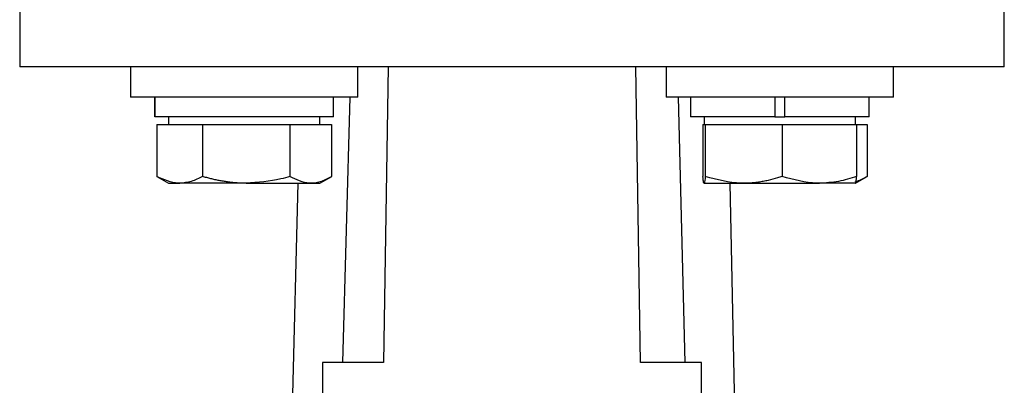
# Model space of a CAD drawing. Header units: millimetres. Extents: x 328 to 1048, y 21 to 717.
# Tile 20 of 22: x 742 to 807, y 326 to 351. Entities that reach past the tile are written whole.
import ezdxf

# ---------------------------------------------------------------- set-up
doc = ezdxf.new("R2010")
doc.units = ezdxf.units.MM

msp = doc.modelspace()

# ---------------------------------------------------------------- linework, layer by layer
at = {"color": 7, "linetype": 'Continuous', "lineweight": 25}
for p, q in [((742.364, 359.453), (742.364, 347.453)), ((807.364, 347.453), (807.364, 359.453)), ((749.686, 347.453), (749.686, 345.453)), ((764.686, 345.453), (764.686, 347.453)), ((766.684, 347.453), (766.391, 327.943)), ((783.337, 327.943), (783.044, 347.453)), ((785.042, 347.453), (785.042, 345.453)), ((800.042, 345.453), (800.042, 347.453)), ((764.686, 345.453), (749.686, 345.453)), ((751.286, 345.453), (751.286, 344.153)), ((751.295, 344.153), (751.295, 345.453)), ((763.086, 344.153), (763.086, 345.453)), ((764.148, 345.453), (763.667, 327.943)), ((800.042, 345.453), (785.042, 345.453)), ((785.835, 345.453), (786.264, 327.943)), ((786.642, 345.453), (786.642, 344.153)), ((792.217, 345.453), (792.217, 344.153)), ((792.867, 344.153), (792.867, 345.453)), ((798.442, 344.153), (798.442, 345.453)), ((751.295, 344.153), (751.286, 344.153)), ((763.086, 344.153), (751.295, 344.153)), ((752.186, 344.153), (752.186, 343.653)), ((762.186, 343.653), (762.186, 344.153)), ((792.217, 344.153), (786.642, 344.153)), ((787.542, 344.153), (787.542, 343.653)), ((792.217, 344.153), (792.867, 344.153)), ((798.442, 344.153), (792.867, 344.153)), ((797.542, 343.653), (797.542, 344.153)), ((751.415, 343.653), (751.415, 340.225)), ((751.415, 343.653), (752.925, 343.653)), ((752.925, 343.653), (754.435, 343.653)), ((754.435, 343.653), (754.435, 340.225)), ((754.435, 343.653), (757.32, 343.653)), ((757.32, 343.653), (760.206, 343.653)), ((760.206, 343.653), (760.206, 340.225)), ((760.206, 343.653), (761.582, 343.653)), ((761.582, 343.653), (762.958, 343.653)), ((762.958, 343.653), (762.958, 340.225)), ((787.466, 343.653), (787.466, 340.225)), ((787.466, 343.653), (787.544, 343.653)), ((787.544, 343.653), (787.621, 343.653)), ((787.621, 343.653), (787.621, 340.225)), ((787.621, 343.653), (790.159, 343.653)), ((790.159, 343.653), (792.696, 343.653)), ((792.696, 343.653), (792.696, 340.225)), ((792.696, 343.653), (795.157, 343.653)), ((795.157, 343.653), (797.617, 343.653)), ((797.617, 343.653), (798.313, 343.653)), ((797.617, 343.653), (797.617, 340.225)), ((798.313, 343.653), (798.313, 340.225)), ((751.411, 340.226), (752.186, 339.778)), ((751.415, 340.225), (751.499, 340.177)), ((762.186, 339.778), (762.962, 340.226)), ((797.544, 339.779), (798.317, 340.226)), ((752.186, 339.778), (752.925, 339.778)), ((757.32, 339.778), (752.925, 339.778)), ((757.32, 339.778), (761.582, 339.778)), ((760.715, 339.778), (759.091, 273.547)), ((761.582, 339.778), (762.186, 339.778)), ((787.54, 339.779), (787.542, 339.778)), ((787.544, 339.778), (790.159, 339.778)), ((790.68, 273.547), (789.256, 339.778)), ((790.159, 339.778), (795.157, 339.778)), ((797.54, 339.778), (795.157, 339.778)), ((797.542, 339.778), (797.544, 339.779)), ((762.364, 327.943), (762.364, 282.971)), ((766.391, 327.943), (762.364, 327.943)), ((787.364, 327.943), (783.337, 327.943)), ((787.364, 282.971), (787.364, 327.943))]:
    msp.add_line(p, q, dxfattribs=at)
for points, knots in [([(807.364, 347.453), (807.364, 347.453), (807.155, 347.453), (806.325, 347.453), (805.704, 347.453), (804.076, 347.453), (803.069, 347.453), (800.705, 347.453), (799.349, 347.453), (796.341, 347.453), (794.689, 347.453), (791.151, 347.453), (789.266, 347.453), (785.336, 347.453), (783.291, 347.453), (779.118, 347.453), (776.991, 347.453), (772.737, 347.453), (770.61, 347.453), (766.437, 347.453), (764.392, 347.453), (760.462, 347.453), (758.577, 347.453), (755.039, 347.453), (753.387, 347.453), (750.379, 347.453), (749.023, 347.453), (746.66, 347.453), (745.652, 347.453), (744.024, 347.453), (743.404, 347.453), (742.574, 347.453), (742.364, 347.453), (742.364, 347.453)], [0, 0, 0, 0, 0.0625, 0.0625, 0.125, 0.125, 0.1875, 0.1875, 0.25, 0.25, 0.3125, 0.3125, 0.375, 0.375, 0.4375, 0.4375, 0.5, 0.5, 0.5625, 0.5625, 0.625, 0.625, 0.6875, 0.6875, 0.75, 0.75, 0.8125, 0.8125, 0.875, 0.875, 0.9375, 0.9375, 1, 1, 1, 1]), ([(752.925, 339.778), (752.889, 339.779), (752.379, 339.785), (751.879, 340.013), (751.415, 340.225)], [0, 0, 0, 0, 0.070201, 1, 1, 1, 1]), ([(754.435, 340.225), (754.189, 340.1), (753.694, 339.848), (753.183, 339.802), (752.925, 339.778)], [0, 0, 0, 0, 0.495458, 1, 1, 1, 1]), ([(757.32, 339.778), (757.207, 339.78), (756.981, 339.782), (756.662, 339.802), (756.364, 339.829), (756.087, 339.864), (755.81, 339.906), (755.533, 339.956), (755.257, 340.014), (754.982, 340.078), (754.707, 340.148), (754.525, 340.199), (754.435, 340.225)], [0, 0, 0, 0, 0.115701, 0.231577, 0.326891, 0.422292, 0.517935, 0.613651, 0.71011, 0.806626, 0.903292, 1, 1, 1, 1]), ([(760.206, 340.225), (760.008, 340.169), (759.068, 339.906), (758.091, 339.835), (757.32, 339.778)], [0, 0, 0, 0, 0.211001, 1, 1, 1, 1]), ([(761.582, 339.778), (761.549, 339.779), (761.085, 339.785), (760.629, 340.013), (760.206, 340.225)], [0, 0, 0, 0, 0.070201, 1, 1, 1, 1]), ([(762.958, 340.225), (762.902, 340.192), (762.736, 340.094), (762.511, 339.985), (762.283, 339.899), (762.11, 339.846), (761.935, 339.808), (761.759, 339.783), (761.641, 339.78), (761.582, 339.778)], [0, 0, 0, 0, 0.123654, 0.371213, 0.495325, 0.620996, 0.746851, 0.873313, 1, 1, 1, 1]), ([(787.544, 339.778), (787.541, 339.779), (787.536, 339.781), (787.528, 339.796), (787.521, 339.819), (787.513, 339.852), (787.505, 339.893), (787.497, 339.943), (787.49, 340.001), (787.482, 340.067), (787.474, 340.141), (787.469, 340.197), (787.466, 340.225)], [0, 0, 0, 0, 0.097684, 0.195474, 0.293573, 0.391768, 0.490979, 0.590273, 0.689792, 0.789376, 0.894661, 1, 1, 1, 1]), ([(787.621, 340.225), (787.601, 340.042), (787.576, 339.805), (787.55, 339.783), (787.544, 339.778)], [0, 0, 0, 0, 0.768151, 1, 1, 1, 1]), ([(790.159, 339.778), (790.098, 339.779), (789.241, 339.785), (788.402, 340.013), (787.621, 340.225)], [0, 0, 0, 0, 0.0702006, 1, 1, 1, 1]), ([(792.696, 340.225), (792.594, 340.192), (792.287, 340.094), (791.872, 339.985), (791.452, 339.899), (791.133, 339.846), (790.81, 339.808), (790.485, 339.783), (790.267, 339.78), (790.159, 339.778)], [0, 0, 0, 0, 0.1236539, 0.3712134, 0.4953255, 0.6209961, 0.7468508, 0.8733131, 1, 1, 1, 1]), ([(795.157, 339.778), (795.098, 339.779), (794.268, 339.785), (793.453, 340.013), (792.696, 340.225)], [0, 0, 0, 0, 0.070201, 1, 1, 1, 1]), ([(797.617, 340.225), (797.218, 340.1), (796.411, 339.848), (795.577, 339.802), (795.157, 339.778)], [0, 0, 0, 0, 0.495458, 1, 1, 1, 1]), ([(798.313, 340.225), (798.258, 340.192), (798.091, 340.094), (797.866, 339.986), (797.652, 339.903), (797.551, 339.874), (797.507, 339.861)], [0, 0, 0, 0, 0.2092994, 0.6283243, 0.8383992, 1, 1, 1, 1]), ([(797.54, 339.778), (797.543, 339.78), (797.549, 339.782), (797.558, 339.802), (797.566, 339.829), (797.573, 339.864), (797.58, 339.906), (797.588, 339.956), (797.595, 340.014), (797.603, 340.078), (797.61, 340.148), (797.615, 340.199), (797.617, 340.225)], [0, 0, 0, 0, 0.115701, 0.231577, 0.326891, 0.422292, 0.517935, 0.613651, 0.71011, 0.806626, 0.903292, 1, 1, 1, 1])]:
    msp.add_open_spline(points, degree=3, knots=knots, dxfattribs=at)

doc.saveas('drawing.dxf')
